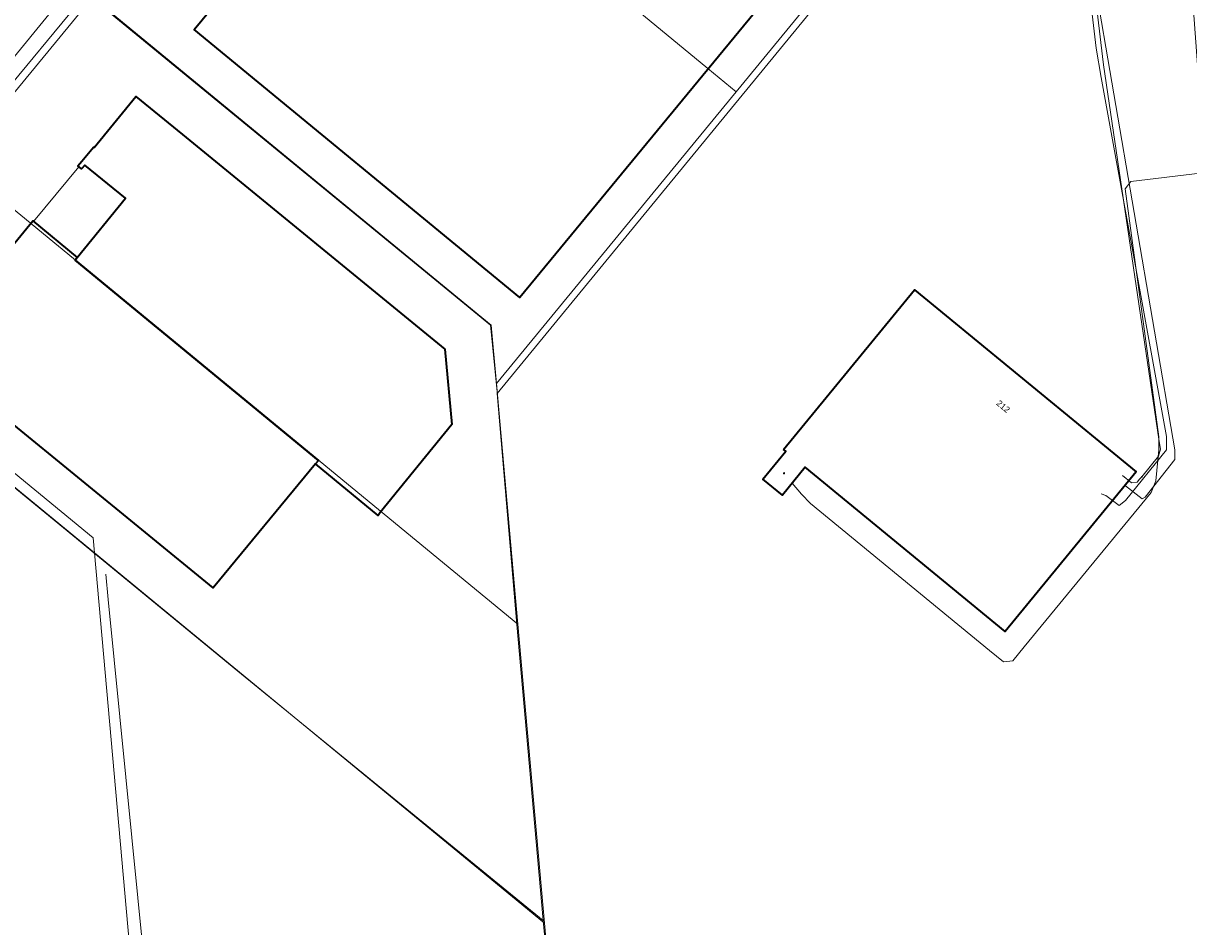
# Model space of a CAD drawing. Header units: metres. Extents: x 163628 to 167855, y 402678 to 405435.
# Tile 68 of 256: x 163973 to 164116, y 403246 to 403356. Entities that reach past the tile are written whole.
import ezdxf
from ezdxf.enums import TextEntityAlignment as Align

# ---------------------------------------------------------------- set-up
doc = ezdxf.new("R2010")
doc.units = ezdxf.units.M
doc.layers.get('0').update_dxf_attribs({"lineweight": 25})
for name, color, linetype, lineweight in [('X-CA190022.004-UO-BGT_Ondergrond$0$GE_201_SHDHek_Lijn_GEM', 253, 'X-CA190022.004-UO-BGT_Ondergrond$0$Hekwerk', 9), ('X-CA190022.004-UO-BGT_Ondergrond$0$GE_401_OTDErf_Vlak_GEM', 253, 'Continuous', 9), ('X-CA190022.004-UO-BGT_Ondergrond$0$GE_4502_GBKN_Huisnummer_Lijn_GEM', 7, 'Continuous', 9), ('X-CA190022.004-UO-BGT_Ondergrond$0$GE_601_PNDgrondvlakpand_Vlak_MV_GEM', 34, 'Continuous', 35), ('X-CA190022.004-UO-BGT_Ondergrond$0$GE_632_GBILuifel_Inrichtend_Vlak_GEM', 253, 'Continuous', 9), ('X-CA190022.004-UO-KAD_Percelen$0$B-WE-KG-GRENS_PERCEEL-GV', 150, 'Continuous', 9), ('X-CA190022.004-UO-WHM_Riolering gemeente_NLCS_v0.2$0$B-WE-RI-HWA_TRANSPORTLEIDING-G', 214, 'X-CA190022.004-UO-WHM_Riolering gemeente_NLCS_v0.2$0$1-200 HEMELWATER', 15), ('X-CA190022.004-UO-WHM_Riolering gemeente_NLCS_v0.2$0$B-WE-RI-VWA_TRANSPORTLEIDING-G', 214, 'X-CA190022.004-UO-WHM_Riolering gemeente_NLCS_v0.2$0$1-200 VUILWATER', 15)]:
    doc.layers.add(name, color=color, linetype=linetype, lineweight=lineweight)
for name, color, linetype, lineweight, transparency in [('X-CA190022.004-UO-KLIC$0$B-OI-KL-DATA_KPN_0000546663_VECT_19O042615-G', 42, 'X-CA190022.004-UO-KLIC$0$1-200 TELEFONIE-KPN', 0, 0.25), ('X-CA190022.004-UO-KLIC$0$B-OI-KL-WATER_BW_0000551269_VECT_19O042615-G', 42, 'X-CA190022.004-UO-KLIC$0$1-200 WATERLEIDING', 0, 0.25), ('X-CA190022.004-UO-KLIC$0$B-WE-KL-ET_LS-G', 42, 'X-CA190022.004-UO-KLIC$0$1-200 LAAGSPANNING', 0, 0.25), ('X-CA190022.004-UO-KLIC$0$B-WE-KL-ET_LS_HULPSTUK-S', 42, 'X-CA190022.004-UO-KLIC$0$1-200 LAAGSPANNING', 0, 0.25), ('X-CA190022.004-UO-KLIC$0$B-WE-KL-ET_LS_KABELBED-G', 42, 'X-CA190022.004-UO-KLIC$0$1-200 LAAGSPANNING', 0, 0.25), ('X-CA190022.004-UO-KLIC$0$B-WE-KL-ET_MS-G', 42, 'X-CA190022.004-UO-KLIC$0$1-200 MIDDENSPANNING', 0, 0.25), ('X-CA190022.004-UO-KLIC$0$B-WE-KL-ET_MS_HULPSTUK-S', 42, 'X-CA190022.004-UO-KLIC$0$1-200 MIDDENSPANNING', 0, 0.25), ('X-CA190022.004-UO-KLIC$0$B-WE-KL-GAS_HULPSTUK-S', 42, 'X-CA190022.004-UO-KLIC$0$1-200 GASLEIDING HOGE DRUK', 0, 0.25), ('X-CA190022.004-UO-KLIC$0$B-WE-KL-GAS_LD-G', 42, 'X-CA190022.004-UO-KLIC$0$1-200 GASLEIDING LAGE DRUK', 0, 0.25), ('X-CA190022.004-UO-KLIC$0$B-WE-KL-GAS_LD_HULPSTUK-S', 42, 'X-CA190022.004-UO-KLIC$0$1-200 GASLEIDING LAGE DRUK', 0, 0.25)]:
    doc.layers.add(name, color=color, linetype=linetype, lineweight=lineweight, transparency=transparency)
doc.styles.add('X-CA190022.004-UO-BGT_Ondergrond$0$BGT_NAR', font='arial.ttf', dxfattribs={"height": 1})
doc.styles.add('X-CA190022.004-UO-KLIC$0$NLCS-ISO', font='NLCS-ISO.ttf')
doc.styles.add('X-CA190022.004-UO-WHM_Riolering gemeente_NLCS_v0.2$0$NLCS-ISO', font='NLCS-ISO.ttf')
doc.linetypes.add('X-CA190022.004-UO-BGT_Ondergrond$0$Hekwerk', pattern='A,5,-1.5,[2,dgnlstyle-Veghel.shx,S=0.007937,R=0,X=0,Y=0],-1.5', length=8)
doc.linetypes.add('X-CA190022.004-UO-KLIC$0$1-200 GASLEIDING HOGE DRUK', pattern='A,1.5,-0.6,["GAS HD",X-CA190022.004-UO-KLIC$0$NLCS-ISO,S=0.24,R=0,X=-0.5,Y=-0.12],-0.7', length=2.8)
doc.linetypes.add('X-CA190022.004-UO-KLIC$0$1-200 GASLEIDING LAGE DRUK', pattern='A,1.5,-0.6,["GAS LD",X-CA190022.004-UO-KLIC$0$NLCS-ISO,S=0.24,R=0,X=-0.5,Y=-0.12],-0.7', length=2.8)
doc.linetypes.add('X-CA190022.004-UO-KLIC$0$1-200 LAAGSPANNING', pattern='A,1.5,-0.6,["LS",X-CA190022.004-UO-KLIC$0$NLCS-ISO,S=0.24,R=0,X=-0.45,Y=-0.12],-0.05', length=2.15)
doc.linetypes.add('X-CA190022.004-UO-KLIC$0$1-200 MIDDENSPANNING', pattern='A,1.5,-0.6,["MS",X-CA190022.004-UO-KLIC$0$NLCS-ISO,S=0.24,R=0,X=-0.5,Y=-0.12],-0.05', length=2.15)
doc.linetypes.add('X-CA190022.004-UO-KLIC$0$1-200 TELEFONIE-KPN', pattern='A,1.5,-0.6,["KPN",X-CA190022.004-UO-KLIC$0$NLCS-ISO,S=0.24,R=0,X=-0.5,Y=-0.12],-0.3', length=2.4)
doc.linetypes.add('X-CA190022.004-UO-KLIC$0$1-200 WATERLEIDING', pattern='A,1.5,-0.6,["WATER",X-CA190022.004-UO-KLIC$0$NLCS-ISO,S=0.24,R=0,X=-0.5,Y=-0.12],-0.65', length=2.75)
doc.linetypes.add('X-CA190022.004-UO-WHM_Riolering gemeente_NLCS_v0.2$0$1-200 HEMELWATER', pattern='A,1.5,-0.6,["HWA",X-CA190022.004-UO-WHM_Riolering gemeente_NLCS_v0.2$0$NLCS-ISO,S=0.24,R=0,X=-0.5,Y=-0.12],-0.3', length=2.4)
doc.linetypes.add('X-CA190022.004-UO-WHM_Riolering gemeente_NLCS_v0.2$0$1-200 VUILWATER', pattern='A,1.5,-0.6,["DWA",X-CA190022.004-UO-WHM_Riolering gemeente_NLCS_v0.2$0$NLCS-ISO,S=0.24,R=0,X=-0.5,Y=-0.12],-0.3', length=2.4)

# ---------------------------------------------------------------- blocks, each defined once
blk = doc.blocks.new('X-CA190022.004-UO-KLIC$0$SKL-WTB_HULP_OVERIG-SO')
at = {"color": 0, "linetype": 'ByBlock', "lineweight": 18}
for points in [[(-0.1, 0.1), (0.1, -0.1)], [(0.1, 0.1), (-0.1, -0.1)]]:
    blk.add_lwpolyline(points, dxfattribs=at)
at = {"color": 0, "linetype": 'ByBlock', "lineweight": 18, "style": 'X-CA190022.004-UO-KLIC$0$NLCS-ISO', "flags": 1}
for tag, p in [('TYPE', (1.5, 0)), ('LABEL', (1.5, -1.5)), ('OMSCHRIJVING', (1.5, -3))]:
    blk.add_attdef(tag, p, '', height=1, dxfattribs=at)
blk = doc.blocks.new('X-CA190022.004-UO-KLIC$0$SKL-WTB_HULP_VERLOOP-SO')
at = {"color": 0, "linetype": 'ByBlock', "lineweight": 18}
for points in [[(0.44, 0.72), (-0.88, 0)], [(0.44, -0.72), (-0.88, 0)], [(0.44, -0.72), (0.44, 0.72)]]:
    blk.add_lwpolyline(points, dxfattribs=at)
blk.add_circle((0, 0), 1, dxfattribs=at)
at = {"color": 0, "linetype": 'ByBlock', "lineweight": 18, "style": 'X-CA190022.004-UO-KLIC$0$NLCS-ISO', "flags": 1}
for tag, p in [('TYPE', (1.5, 0)), ('OMSCHRIJVING', (1.5, -3)), ('LABEL', (1.5, -1.5))]:
    blk.add_attdef(tag, p, '', height=1, dxfattribs=at)
blk = doc.blocks.new('X-CA190022.004-UO-KLIC$0$SKL-WTB_HULP_TECHNISCH GEBOUW-SO')
at = {"color": 0, "linetype": 'ByBlock', "lineweight": 18}
for points in [[(-2, 1.5), (0, 2), (2, 1.5), (2, 1.18), (-2, 1.18)], [(-1.5, 1.02), (1.5, 1.02), (1.5, -2), (-1.5, -2)]]:
    blk.add_lwpolyline(points, close=True, dxfattribs=at)
at = {"color": 0, "linetype": 'ByBlock', "lineweight": 18, "style": 'X-CA190022.004-UO-KLIC$0$NLCS-ISO', "flags": 1}
for tag, p in [('TYPE', (2.5, 0)), ('OMSCHRIJVING', (2.5, -3)), ('LABEL', (2.5, -1.5))]:
    blk.add_attdef(tag, p, '', height=1, dxfattribs=at)

msp = doc.modelspace()

# ---------------------------------------------------------------- linework, layer by layer
at = {"layer": 'X-CA190022.004-UO-BGT_Ondergrond$0$GE_201_SHDHek_Lijn_GEM'}
for p, q in [((164031.24, 403310.978), (164087.94, 403380.063)), ((163982, 403359.062), (164030.415, 403319.289)), ((163980.6, 403292.695), (163948.331, 403319.167)), ((164030.415, 403319.289), (164031.222, 403311.19)), ((164031.222, 403311.19), (164031.24, 403310.978)), ((164031.24, 403310.978), (164033.652, 403282.776)), ((163982.024, 403291.527), (163980.6, 403292.695)), ((163999.618, 403277.094), (163982.024, 403291.527)), ((164033.652, 403282.776), (164036.848, 403246.646)), ((164036.848, 403246.646), (163999.618, 403277.094)), ((164036.848, 403246.646), (164040.512, 403208.765))]:
    msp.add_line(p, q, dxfattribs=at)
at = {"layer": 'X-CA190022.004-UO-BGT_Ondergrond$0$GE_401_OTDErf_Vlak_GEM', "flags": 128}
for points in [[(164023.689, 403391.045), (164040.285, 403411.149), (164079.984, 403378.527), (164034.013, 403322.656), (163994.284, 403355.357), (164010.823, 403375.436), (164022.581, 403365.677), (164035.423, 403381.273), (164023.689, 403391.045)], [(164009.099, 403302.365), (163996.591, 403287.27), (163971.837, 403307.504), (163961.416, 403316.022), (163969.288, 403325.568), (163974.597, 403332.006), (163980.007, 403327.559), (163985.909, 403334.78), (163980.93, 403338.836), (163980.526, 403338.352), (163980.088, 403338.718), (163980.567, 403339.291), (163982.02, 403341.029), (163982.066, 403340.983), (163987.177, 403347.189), (163992.849, 403342.547), (164024.853, 403316.354), (164025.722, 403307.165), (164016.987, 403296.422), (164016.707, 403296.078), (164009.099, 403302.365)], [(164066.178, 403304.143), (164082.163, 403323.601), (164109.186, 403301.4), (164093.201, 403281.943), (164068.828, 403301.966), (164066.028, 403298.559), (164063.649, 403300.514), (164066.448, 403303.921), (164066.178, 403304.143)]]:
    msp.add_lwpolyline(points, dxfattribs=at)
at = {"layer": 'X-CA190022.004-UO-BGT_Ondergrond$0$GE_601_PNDgrondvlakpand_Vlak_MV_GEM', "flags": 128}
for points in [[(164023.689, 403391.045), (164040.285, 403411.149), (164079.984, 403378.527), (164034.013, 403322.656), (163994.284, 403355.357), (164010.823, 403375.436), (164022.581, 403365.677), (164035.423, 403381.273), (164023.689, 403391.045)], [(163992.849, 403342.547), (164024.853, 403316.354), (164025.722, 403307.165), (164016.987, 403296.422), (164016.707, 403296.078), (164009.099, 403302.365), (164009.464, 403302.804), (163979.75, 403327.246), (163980.007, 403327.559), (163985.909, 403334.78), (163980.93, 403338.836), (163980.526, 403338.352), (163980.088, 403338.718), (163980.567, 403339.291), (163982.02, 403341.029), (163982.066, 403340.983), (163987.177, 403347.189), (163992.849, 403342.547)], [(163980.007, 403327.559), (163979.75, 403327.246), (164009.464, 403302.804), (164009.099, 403302.365), (163996.591, 403287.27), (163971.837, 403307.504), (163961.416, 403316.022), (163969.288, 403325.568), (163974.597, 403332.006), (163980.007, 403327.559)], [(164066.178, 403304.143), (164082.163, 403323.601), (164109.186, 403301.4), (164093.201, 403281.943), (164068.828, 403301.966), (164066.028, 403298.559), (164063.649, 403300.514), (164066.448, 403303.921), (164066.178, 403304.143)]]:
    msp.add_lwpolyline(points, dxfattribs=at)
at = {"layer": 'X-CA190022.004-UO-BGT_Ondergrond$0$GE_632_GBILuifel_Inrichtend_Vlak_GEM', "flags": 128}
msp.add_lwpolyline([(163974.692, 403331.928), (163980.205, 403338.62), (163980.526, 403338.352), (163980.93, 403338.836), (163985.909, 403334.78), (163980.007, 403327.559), (163974.692, 403331.928)], dxfattribs=at)
at = {"layer": 'X-CA190022.004-UO-KAD_Percelen$0$B-WE-KG-GRENS_PERCEEL-GV', "flags": 128}
for points in [[(163965.29, 403339.14), (163981.86, 403359.306), (163995.352, 403375.726), (164005.556, 403388.151), (164007.908, 403391.015), (164031.342, 403419.55), (164045.439, 403420.954), (164019.82, 403442.132), (164021.142, 403427.908), (164017.434, 403423.389), (163995.436, 403396.577), (163994.91, 403395.936), (163985.161, 403384.065), (163985.108, 403384.108), (163981.871, 403380.095), (163953.294, 403345.31)], [(163988.217, 403223.063), (163982.109, 403291.509), (163948.719, 403318.975), (163949.562, 403320), (163906.832, 403355.156), (163905.795, 403353.943), (163883.244, 403327.559), (163849.19, 403312.973), (163838.579, 403300.615), (163887.81, 403258.53), (163860.01, 403225.68), (163810.626, 403268.058), (163810.413, 403267.81), (163810.126, 403267.475), (163890.846, 403198.572)]]:
    msp.add_lwpolyline(points, dxfattribs=at)
for points in [[(164060.384, 403347.772), (164089.594, 403383.336), (164089.457, 403384.744), (164045.439, 403420.954), (164031.342, 403419.55), (164007.908, 403391.015), (164017.288, 403383.287), (164056.952, 403350.601)], [(164007.908, 403391.015), (164005.556, 403388.151), (163995.352, 403375.726), (163981.86, 403359.306), (164030.514, 403319.284), (164031.148, 403312.178), (164060.384, 403347.772), (164056.952, 403350.601), (164017.288, 403383.287)], [(164089.583, 403216.935), (164088.484, 403222.695), (164110.121, 403226.655), (164124.014, 403244.093), (164124.081, 403244.177), (164124.471, 403244.666), (164115.946, 403361.042), (164115.798, 403363.076), (164090.229, 403384.109), (164089.457, 403384.744), (164089.594, 403383.336), (164060.384, 403347.772), (164031.148, 403312.178), (164033.768, 403282.812), (164037.022, 403246.337), (164039.956, 403213.457), (164059.365, 403213.073), (164085, 403215.942)], [(163965.29, 403339.14), (164033.768, 403282.812), (164031.148, 403312.178), (164030.514, 403319.284), (163981.86, 403359.306)], [(163981.944, 403293.359), (163982.109, 403291.509), (164037.022, 403246.337), (164033.768, 403282.812), (163965.29, 403339.14), (163949.562, 403320)], [(163949.562, 403320), (163948.719, 403318.975), (163982.109, 403291.509), (163981.944, 403293.359)], [(163982.109, 403291.509), (163988.217, 403223.063), (164032.827, 403213.599), (164039.956, 403213.457), (164037.022, 403246.337)]]:
    msp.add_lwpolyline(points, close=True, dxfattribs=at)
at = {"layer": 'X-CA190022.004-UO-KLIC$0$B-OI-KL-DATA_KPN_0000546663_VECT_19O042615-G', "flags": 128}
msp.add_lwpolyline([(164101.5, 403376.5), (164113.9, 403304.1), (164113.9, 403302.9), (164110.3, 403298.3), (164109.9, 403298.1), (164107.9, 403299.7)], dxfattribs=at)
at = {"layer": 'X-CA190022.004-UO-KLIC$0$B-OI-KL-WATER_BW_0000551269_VECT_19O042615-G', "flags": 128}
msp.add_lwpolyline([(164103.5, 403375.5), (164101.9, 403373.7), (164101.9, 403373.5), (164104.3, 403353.1), (164104.9, 403349.5), (164112.9, 403305.7), (164112.9, 403304.1), (164107.9, 403297.9), (164107.1, 403297.3), (164105.5, 403298.5), (164104.9, 403298.7)], dxfattribs=at)
at = {"layer": 'X-CA190022.004-UO-KLIC$0$B-WE-KL-ET_LS-G'}
msp.add_lwpolyline([(164000.102, 403187.645), (163991.73, 403206.082), (163983.81, 403285.81), (163983.518, 403288.901)], dxfattribs=at)
at = {"layer": 'X-CA190022.004-UO-KLIC$0$B-WE-KL-ET_LS_KABELBED-G'}
msp.add_lwpolyline([(164000.102, 403187.645), (163991.73, 403206.082), (163983.81, 403285.81), (163983.518, 403288.901)], dxfattribs=at)
at = {"layer": 'X-CA190022.004-UO-KLIC$0$B-WE-KL-ET_MS-G', "linetype": 'X-CA190022.004-UO-KLIC$0$1-200 MIDDENSPANNING'}
for points in [[(164067.241, 403300.034), (164068.349, 403298.68), (164069.474, 403297.553), (164091.297, 403279.625), (164092.996, 403278.229), (164094.122, 403278.339), (164095.519, 403280.039), (164110.996, 403298.878), (164111.584, 403300.292), (164111.963, 403304.081), (164111.936, 403305.67), (164107.846, 403335.929), (164108.533, 403336.818), (164125.439, 403338.86), (164126.18, 403339.753), (164126.101, 403340.961)], [(164126.375, 403336.77), (164126.284, 403338.159), (164125.439, 403338.86), (164108.533, 403336.818), (164107.846, 403335.929), (164111.936, 403305.67), (164111.963, 403304.081), (164111.584, 403300.292), (164110.996, 403298.878), (164095.519, 403280.039), (164094.122, 403278.339), (164092.996, 403278.229), (164091.297, 403279.625), (164069.474, 403297.553), (164068.349, 403298.68), (164067.241, 403300.034)]]:
    msp.add_lwpolyline(points, dxfattribs=at)
at = {"layer": 'X-CA190022.004-UO-KLIC$0$B-WE-KL-GAS_LD-G'}
for points in [[(164110.858, 403383.263), (164102.914, 403373.593), (164102.655, 403372.71), (164105.084, 403352.069), (164105.215, 403351.078), (164111.969, 403305.372), (164112.121, 403304.383), (164112.153, 403304.181), (164111.914, 403303.301), (164109.869, 403300.812)], [(164109.311, 403300.133), (164108.607, 403300.064), (164107.525, 403300.953)], [(164109.869, 403300.812), (164109.605, 403300.491), (164109.311, 403300.133)]]:
    msp.add_lwpolyline(points, dxfattribs=at)
at = {"layer": 'X-CA190022.004-UO-WHM_Riolering gemeente_NLCS_v0.2$0$B-WE-RI-HWA_TRANSPORTLEIDING-G'}
msp.add_line((163951.168, 403323.488), (163983.856, 403363.104), dxfattribs=at)
at = {"layer": 'X-CA190022.004-UO-WHM_Riolering gemeente_NLCS_v0.2$0$B-WE-RI-VWA_TRANSPORTLEIDING-G'}
msp.add_line((163951.008, 403326.08), (163983.488, 403365.664), dxfattribs=at)

# ---------------------------------------------------------------- block references
at = {"layer": 'X-CA190022.004-UO-KLIC$0$B-WE-KL-ET_LS_HULPSTUK-S', "xscale": 0.04, "yscale": 0.04, "zscale": 0.2}
msp.add_blockref('X-CA190022.004-UO-KLIC$0$SKL-WTB_HULP_TECHNISCH GEBOUW-SO', (164066.239, 403301.24), dxfattribs=at)
at = {"layer": 'X-CA190022.004-UO-KLIC$0$B-WE-KL-ET_MS_HULPSTUK-S', "xscale": 0.04, "yscale": 0.04, "zscale": 0.2}
msp.add_blockref('X-CA190022.004-UO-KLIC$0$SKL-WTB_HULP_TECHNISCH GEBOUW-SO', (164066.239, 403301.24), dxfattribs=at)
at = {"layer": 'X-CA190022.004-UO-KLIC$0$B-WE-KL-GAS_HULPSTUK-S', "xscale": 0.04, "yscale": 0.04, "zscale": 0.2}
msp.add_blockref('X-CA190022.004-UO-KLIC$0$SKL-WTB_HULP_OVERIG-SO', (164109.311, 403300.133), dxfattribs=at)
at = {"layer": 'X-CA190022.004-UO-KLIC$0$B-WE-KL-GAS_LD_HULPSTUK-S', "xscale": 0.04, "yscale": 0.04, "zscale": 0.2}
for name, p in [('X-CA190022.004-UO-KLIC$0$SKL-WTB_HULP_OVERIG-SO', (164107.525, 403300.953)), ('X-CA190022.004-UO-KLIC$0$SKL-WTB_HULP_VERLOOP-SO', (164109.869, 403300.812))]:
    msp.add_blockref(name, p, dxfattribs=at)

# ---------------------------------------------------------------- texts
at = {"layer": 'X-CA190022.004-UO-BGT_Ondergrond$0$GE_4502_GBKN_Huisnummer_Lijn_GEM', "style": 'X-CA190022.004-UO-BGT_Ondergrond$0$BGT_NAR'}
msp.add_text('212', height=0.75, rotation=320.6, dxfattribs=at).set_placement((164092.966, 403309.386), align=Align.MIDDLE_CENTER)

doc.saveas('drawing.dxf')
